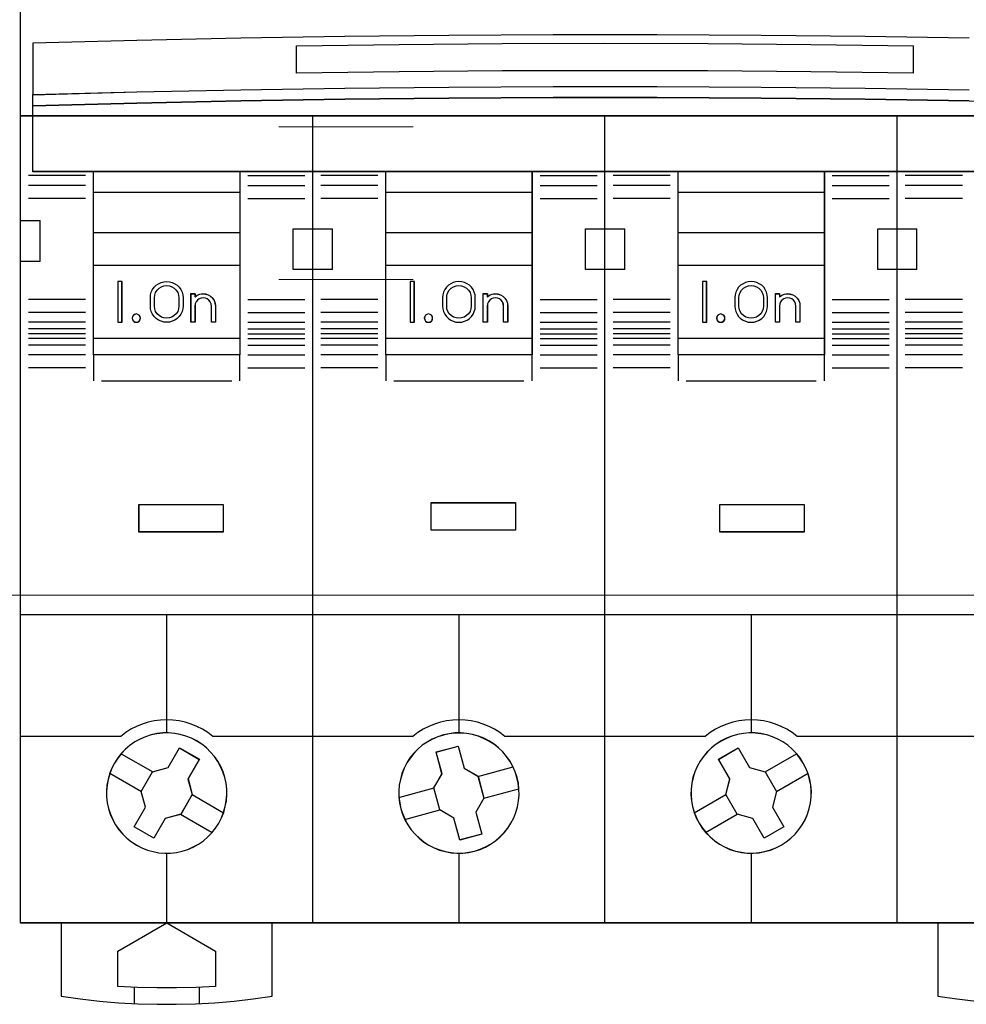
# Model space of a CAD drawing. Header units: millimetres. Extents: x 0 to 1096681, y -272449 to 90187.
# Tile 23 of 35: x 1007770 to 1013599, y -117166 to -111102. Entities that reach past the tile are written whole.
import ezdxf

# ---------------------------------------------------------------- set-up
doc = ezdxf.new("R2010")
doc.units = ezdxf.units.MM
doc.layers.add('45', color=7, linetype='Continuous')

msp = doc.modelspace()

# ---------------------------------------------------------------- linework, layer by layer
at = {"lineweight": 0}
for p, q in [((1009365.362, -111761.085), (1010193.551, -111761.085)), ((1009365.362, -112701.609), (1010193.551, -112701.609)), ((1006306.982, -114646.898), (1015494.625, -114646.898)), ((1006306.982, -114646.898), (1027146.659, -114646.898))]:
    msp.add_line(p, q, dxfattribs=at)
at = {"layer": '45', "color": 7}
for points in [[(1013174.512, -108363.63), (1014975.388, -108363.63), (1014975.388, -108363.63), (1014975.388, -116665.478), (1014975.388, -116665.478), (1013174.512, -116665.478), (1013174.512, -116665.478), (1011374.221, -116665.478), (1011374.221, -116665.478), (1009575.099, -116665.478), (1009575.099, -116665.478), (1007774.223, -116665.478), (1007774.223, -116665.478), (1007774.223, -108363.63), (1007774.223, -108363.63), (1009575.099, -108363.63), (1009575.099, -108363.63), (1011374.221, -108363.63), (1011374.221, -108363.63), (1013174.512, -108363.63), (1013174.512, -108363.63)], [(1014975.388, -111695.167), (1007774.223, -111695.167), (1007774.223, -110264.704), (1014975.388, -110264.704), (1014975.388, -111695.167)], [(1014974.911, -111694.689), (1007774.7, -111694.689), (1007774.7, -110265.181), (1014974.911, -110265.181), (1014974.911, -111694.689)], [(1014899.943, -112038.211), (1007850.145, -112038.211), (1007850.145, -111631.114), (1008490.983, -111614.713), (1009131.82, -111601.241), (1009772.658, -111591.283), (1010413.495, -111584.254), (1011054.333, -111580.74), (1011695.171, -111580.74), (1012336.008, -111584.254), (1012976.846, -111591.283), (1013617.683, -111601.241), (1014258.521, -111614.713), (1014899.943, -111631.114), (1014899.943, -112038.211)], [(1008224.266, -112037.016), (1009125.784, -112037.016), (1009125.784, -113165.525), (1008224.266, -113165.525), (1008224.266, -112037.016)], [(1008224.743, -112037.494), (1009125.307, -112037.494), (1009125.307, -113165.047), (1008224.743, -113165.047), (1008224.743, -112037.494)], [(1008224.743, -112037.494), (1009125.307, -112037.494), (1009125.307, -113165.047), (1008224.743, -113165.047), (1008224.743, -112037.494)], [(1010024.199, -112037.016), (1010925.24, -112037.016), (1010925.24, -113165.525), (1010024.199, -113165.525), (1010024.199, -112037.016)], [(1010024.915, -112037.494), (1010924.762, -112037.494), (1010924.762, -113165.047), (1010024.915, -113165.047), (1010024.915, -112037.494)], [(1010024.915, -112037.494), (1010924.762, -112037.494), (1010924.762, -113165.047), (1010024.915, -113165.047), (1010024.915, -112037.494)], [(1011824.371, -112037.016), (1012725.173, -112037.016), (1012725.173, -113165.525), (1011824.371, -113165.525), (1011824.371, -112037.016)], [(1011824.848, -112037.494), (1012724.696, -112037.494), (1012724.696, -113165.047), (1011824.848, -113165.047), (1011824.848, -112037.494)], [(1011824.848, -112037.494), (1012724.696, -112037.494), (1012724.696, -113165.047), (1011824.848, -113165.047), (1011824.848, -112037.494)], [(1008224.266, -112164.344), (1009125.784, -112164.344), (1009125.784, -112415.177), (1008224.266, -112415.177), (1008224.266, -112164.344)], [(1008224.743, -112165.06), (1009125.307, -112165.06), (1009125.307, -112414.699), (1008224.743, -112414.699), (1008224.743, -112165.06)], [(1008224.743, -112165.06), (1009125.307, -112165.06), (1009125.307, -112414.699), (1008224.743, -112414.699), (1008224.743, -112165.06)], [(1010024.199, -112164.344), (1010925.24, -112164.344), (1010925.24, -112415.177), (1010024.199, -112415.177), (1010024.199, -112164.344)], [(1010024.915, -112165.06), (1010924.762, -112165.06), (1010924.762, -112414.699), (1010024.915, -112414.699), (1010024.915, -112165.06)], [(1010024.915, -112165.06), (1010924.762, -112165.06), (1010924.762, -112414.699), (1010024.915, -112414.699), (1010024.915, -112165.06)], [(1011824.371, -112164.344), (1012725.173, -112164.344), (1012725.173, -112415.177), (1011824.371, -112415.177), (1011824.371, -112164.344)], [(1011824.848, -112165.06), (1012724.696, -112165.06), (1012724.696, -112414.699), (1011824.848, -112414.699), (1011824.848, -112165.06)], [(1011824.848, -112165.06), (1012724.696, -112165.06), (1012724.696, -112414.699), (1011824.848, -112414.699), (1011824.848, -112165.06)], [(1008224.266, -112613.693), (1009125.784, -112613.693), (1009125.784, -113065.67), (1008224.266, -113065.67), (1008224.266, -112613.693)], [(1010024.199, -112613.693), (1010925.24, -112613.693), (1010925.24, -113065.67), (1010024.199, -113065.67), (1010024.199, -112613.693)], [(1010024.915, -112614.409), (1010924.762, -112614.409), (1010924.762, -113065.192), (1010024.915, -113065.192), (1010024.915, -112614.409)], [(1011824.371, -112613.693), (1012725.173, -112613.693), (1012725.173, -113065.67), (1011824.371, -113065.67), (1011824.371, -112613.693)], [(1011824.848, -112614.409), (1012724.696, -112614.409), (1012724.696, -113065.192), (1011824.848, -113065.192), (1011824.848, -112614.409)], [(1008399.747, -112714.743), (1008374.439, -112714.743), (1008374.439, -112964.62), (1008399.747, -112964.62), (1008399.747, -112714.743)], [(1010199.919, -112714.743), (1010175.089, -112714.743), (1010175.089, -112964.62), (1010199.919, -112964.62), (1010199.919, -112714.743)], [(1012000.329, -112714.743), (1011975.022, -112714.743), (1011975.022, -112964.62), (1012000.329, -112964.62), (1012000.329, -112714.743)], [(1008504.796, -114087.634), (1009022.405, -114087.634), (1009022.405, -114256.528), (1008504.796, -114256.528), (1008504.796, -114087.634)], [(1008996.03, -116050.275), (1009013.012, -116017.496), (1009026.48, -115983.547), (1009035.848, -115948.427), (1009042.875, -115912.722), (1009045.803, -115876.431), (1009045.217, -115840.726), (1009041.118, -115804.435), (1009033.506, -115768.73), (1009022.381, -115734.195), (1009007.742, -115700.831), (1008990.175, -115669.223), (1008969.68, -115638.786), (1008945.672, -115611.86), (1008919.908, -115586.106), (1008891.215, -115563.863), (1008860.766, -115543.962), (1008827.975, -115526.987), (1008794.013, -115513.524), (1008758.879, -115504.159), (1008724.331, -115497.135), (1008686.855, -115494.209), (1008651.136, -115494.794), (1008614.832, -115498.891), (1008579.113, -115506.5), (1008544.565, -115517.622), (1008511.188, -115532.255), (1008479.568, -115549.815), (1008449.704, -115570.302), (1008422.183, -115594.3), (1008396.418, -115620.055), (1008374.167, -115648.736), (1008354.258, -115679.759), (1008337.862, -115711.952), (1008323.809, -115745.902), (1008314.44, -115781.022), (1008307.413, -115816.727), (1008304.485, -115853.018), (1008305.071, -115888.723), (1008309.17, -115925.014), (1008316.782, -115960.719), (1008327.908, -115995.254), (1008342.547, -116028.618), (1008360.114, -116060.226), (1008381.194, -116090.663), (1008404.616, -116117.588), (1008430.381, -116143.343), (1008459.073, -116165.586), (1008490.108, -116185.487), (1008522.313, -116201.876), (1008556.276, -116215.924), (1008591.409, -116225.29), (1008627.128, -116232.314), (1008663.433, -116235.24), (1008699.152, -116234.655), (1008736.042, -116230.558), (1008771.176, -116222.948), (1008805.724, -116211.827), (1008839.101, -116197.194), (1008870.721, -116179.634), (1008901.17, -116159.147), (1008928.106, -116135.148), (1008953.87, -116109.394), (1008976.121, -116080.712), (1008996.03, -116050.275)], [(1008995.617, -116050.036), (1009012.576, -116017.299), (1009026.027, -115983.394), (1009035.384, -115948.319), (1009042.401, -115912.66), (1009045.325, -115876.416), (1009044.741, -115840.757), (1009040.647, -115804.513), (1009033.045, -115768.853), (1009021.933, -115734.363), (1009007.313, -115701.042), (1008989.769, -115669.475), (1008969.301, -115639.077), (1008945.324, -115612.187), (1008919.592, -115586.465), (1008890.937, -115564.251), (1008860.527, -115544.375), (1008827.778, -115527.423), (1008793.86, -115513.977), (1008758.771, -115504.624), (1008724.268, -115497.609), (1008686.84, -115494.686), (1008651.167, -115495.271), (1008614.909, -115499.363), (1008579.236, -115506.962), (1008544.733, -115518.069), (1008511.399, -115532.684), (1008479.819, -115550.221), (1008449.994, -115570.681), (1008422.509, -115594.649), (1008396.777, -115620.371), (1008374.555, -115649.015), (1008354.671, -115679.998), (1008338.297, -115712.149), (1008324.261, -115746.055), (1008314.905, -115781.13), (1008307.887, -115816.789), (1008304.963, -115853.033), (1008305.548, -115888.692), (1008309.641, -115924.936), (1008317.244, -115960.595), (1008328.355, -115995.085), (1008342.975, -116028.406), (1008360.519, -116059.973), (1008381.572, -116090.372), (1008404.964, -116117.262), (1008430.696, -116142.984), (1008459.351, -116165.198), (1008490.346, -116185.073), (1008522.51, -116201.441), (1008556.429, -116215.471), (1008591.517, -116224.825), (1008627.19, -116231.839), (1008663.448, -116234.762), (1008699.121, -116234.178), (1008735.964, -116230.086), (1008771.052, -116222.486), (1008805.556, -116211.379), (1008838.889, -116196.765), (1008870.469, -116179.227), (1008900.879, -116158.767), (1008927.78, -116134.8), (1008953.511, -116109.078), (1008975.734, -116080.434), (1008995.617, -116050.036)], [(1008995.617, -116050.036), (1009012.576, -116017.299), (1009026.027, -115983.394), (1009035.384, -115948.319), (1009042.401, -115912.66), (1009045.325, -115876.416), (1009044.741, -115840.757), (1009040.647, -115804.513), (1009033.045, -115768.853), (1009021.933, -115734.363), (1009007.313, -115701.042), (1008989.769, -115669.475), (1008969.301, -115639.077), (1008945.324, -115612.187), (1008919.592, -115586.465), (1008890.937, -115564.251), (1008860.527, -115544.375), (1008827.778, -115527.423), (1008793.86, -115513.977), (1008758.771, -115504.624), (1008724.268, -115497.609), (1008686.84, -115494.686), (1008651.167, -115495.271), (1008614.909, -115499.363), (1008579.236, -115506.962), (1008544.733, -115518.069), (1008511.399, -115532.684), (1008479.819, -115550.221), (1008449.994, -115570.681), (1008422.509, -115594.649), (1008396.777, -115620.371), (1008374.555, -115649.015), (1008354.671, -115679.998), (1008338.297, -115712.149), (1008324.261, -115746.055), (1008314.905, -115781.13), (1008307.887, -115816.789), (1008304.963, -115853.033), (1008305.548, -115888.692), (1008309.641, -115924.936), (1008317.244, -115960.595), (1008328.355, -115995.085), (1008342.975, -116028.406), (1008360.519, -116059.973), (1008381.572, -116090.372), (1008404.964, -116117.262), (1008430.696, -116142.984), (1008459.351, -116165.198), (1008490.346, -116185.073), (1008522.51, -116201.441), (1008556.429, -116215.471), (1008591.517, -116224.825), (1008627.19, -116231.839), (1008663.448, -116234.762), (1008699.121, -116234.178), (1008735.964, -116230.086), (1008771.052, -116222.486), (1008805.556, -116211.379), (1008838.889, -116196.765), (1008870.469, -116179.227), (1008900.879, -116158.767), (1008927.78, -116134.8), (1008953.511, -116109.078), (1008975.734, -116080.434), (1008995.617, -116050.036)], [(1010832.852, -115769.287), (1010821.725, -115734.157), (1010807.084, -115700.783), (1010789.514, -115668.581), (1010768.431, -115638.72), (1010745.591, -115611.201), (1010718.651, -115586.025), (1010691.126, -115563.19), (1010659.501, -115543.869), (1010627.291, -115527.474), (1010594.495, -115513.422), (1010558.771, -115504.054), (1010523.046, -115497.028), (1010486.736, -115494.686), (1010450.426, -115494.686), (1010414.116, -115499.37), (1010378.978, -115506.982), (1010344.425, -115518.106), (1010311.043, -115532.158), (1010279.418, -115550.309), (1010248.965, -115570.216), (1010221.439, -115594.222), (1010196.257, -115619.984), (1010173.417, -115648.674), (1010154.09, -115679.12), (1010137.692, -115711.322), (1010124.222, -115745.282), (1010114.267, -115780.412), (1010107.239, -115816.128), (1010104.896, -115852.429), (1010104.896, -115888.73), (1010109.581, -115925.031), (1010116.609, -115961.332), (1010128.322, -115995.292), (1010142.377, -116028.665), (1010160.532, -116060.282), (1010181.03, -116090.729), (1010204.456, -116118.247), (1010230.81, -116143.424), (1010259.506, -116166.259), (1010289.96, -116185.58), (1010322.17, -116201.974), (1010356.138, -116215.441), (1010390.691, -116225.394), (1010426.415, -116232.42), (1010462.725, -116234.762), (1010499.035, -116234.762), (1010535.345, -116230.078), (1010570.483, -116222.467), (1010605.036, -116211.342), (1010638.418, -116197.29), (1010670.043, -116179.14), (1010700.496, -116159.232), (1010728.022, -116135.227), (1010753.79, -116108.879), (1010776.045, -116080.775), (1010795.371, -116050.329), (1010812.94, -116017.541), (1010825.239, -115984.167), (1010836.366, -115949.037), (1010842.222, -115913.321), (1010845.736, -115877.02), (1010844.565, -115840.719), (1010841.051, -115804.418), (1010832.852, -115769.287)], [(1010832.391, -115769.472), (1010821.278, -115734.41), (1010806.656, -115701.101), (1010789.109, -115668.961), (1010768.053, -115639.158), (1010745.243, -115611.692), (1010718.338, -115586.565), (1010690.848, -115563.774), (1010659.264, -115544.49), (1010627.095, -115528.128), (1010594.341, -115514.103), (1010558.663, -115504.753), (1010522.985, -115497.74), (1010486.722, -115495.403), (1010450.458, -115495.403), (1010414.195, -115500.078), (1010379.102, -115507.675), (1010344.593, -115518.778), (1010311.255, -115532.803), (1010279.671, -115550.918), (1010249.256, -115570.787), (1010221.767, -115594.746), (1010196.616, -115620.458), (1010173.806, -115649.092), (1010154.504, -115679.479), (1010138.128, -115711.62), (1010124.675, -115745.513), (1010114.732, -115780.575), (1010107.713, -115816.222), (1010105.374, -115852.453), (1010105.374, -115888.683), (1010110.053, -115924.914), (1010117.072, -115961.145), (1010128.769, -115995.039), (1010142.807, -116028.348), (1010160.938, -116059.904), (1010181.409, -116090.291), (1010204.805, -116117.756), (1010231.125, -116142.884), (1010259.785, -116165.675), (1010290.199, -116184.959), (1010322.368, -116201.321), (1010356.291, -116214.762), (1010390.8, -116224.696), (1010426.478, -116231.708), (1010462.741, -116234.046), (1010499.004, -116234.046), (1010535.267, -116229.371), (1010570.361, -116221.774), (1010604.869, -116210.671), (1010638.208, -116196.646), (1010669.792, -116178.531), (1010700.206, -116158.662), (1010727.696, -116134.703), (1010753.431, -116108.406), (1010775.657, -116080.357), (1010794.958, -116049.969), (1010812.505, -116017.245), (1010824.788, -115983.936), (1010835.901, -115948.874), (1010841.749, -115913.227), (1010845.259, -115876.996), (1010844.089, -115840.765), (1010840.58, -115804.534), (1010832.391, -115769.472)], [(1010832.391, -115769.472), (1010821.278, -115734.41), (1010806.656, -115701.101), (1010789.109, -115668.961), (1010768.053, -115639.158), (1010745.243, -115611.692), (1010718.338, -115586.565), (1010690.848, -115563.774), (1010659.264, -115544.49), (1010627.095, -115528.128), (1010594.341, -115514.103), (1010558.663, -115504.753), (1010522.985, -115497.74), (1010486.722, -115495.403), (1010450.458, -115495.403), (1010414.195, -115500.078), (1010379.102, -115507.675), (1010344.593, -115518.778), (1010311.255, -115532.803), (1010279.671, -115550.918), (1010249.256, -115570.787), (1010221.767, -115594.746), (1010196.616, -115620.458), (1010173.806, -115649.092), (1010154.504, -115679.479), (1010138.128, -115711.62), (1010124.675, -115745.513), (1010114.732, -115780.575), (1010107.713, -115816.222), (1010105.374, -115852.453), (1010105.374, -115888.683), (1010110.053, -115924.914), (1010117.072, -115961.145), (1010128.769, -115995.039), (1010142.807, -116028.348), (1010160.938, -116059.904), (1010181.409, -116090.291), (1010204.805, -116117.756), (1010231.125, -116142.884), (1010259.785, -116165.675), (1010290.199, -116184.959), (1010322.368, -116201.321), (1010356.291, -116214.762), (1010390.8, -116224.696), (1010426.478, -116231.708), (1010462.741, -116234.046), (1010499.004, -116234.046), (1010535.267, -116229.371), (1010570.361, -116221.774), (1010604.869, -116210.671), (1010638.208, -116196.646), (1010669.792, -116178.531), (1010700.206, -116158.662), (1010727.696, -116134.703), (1010753.431, -116108.406), (1010775.657, -116080.357), (1010794.958, -116049.969), (1010812.505, -116017.245), (1010824.788, -115983.936), (1010835.901, -115948.874), (1010841.749, -115913.227), (1010845.259, -115876.996), (1010844.089, -115840.765), (1010840.58, -115804.534), (1010832.391, -115769.472)], [(1012595.42, -115679.786), (1012575.511, -115648.759), (1012553.259, -115620.073), (1012527.495, -115594.315), (1012499.973, -115570.313), (1012470.11, -115549.823), (1012438.49, -115532.261), (1012405.113, -115517.625), (1012370.565, -115506.502), (1012334.846, -115498.892), (1012298.541, -115494.794), (1012262.822, -115494.209), (1012226.517, -115497.136), (1012190.798, -115504.161), (1012155.665, -115513.527), (1012121.702, -115527.577), (1012089.497, -115543.969), (1012058.462, -115563.873), (1012030.355, -115585.534), (1012004.591, -115611.292), (1011980.583, -115638.807), (1011960.088, -115668.663), (1011941.936, -115700.861), (1011927.882, -115734.23), (1011916.171, -115768.77), (1011908.559, -115804.48), (1011905.046, -115840.191), (1011903.875, -115876.487), (1011907.388, -115912.782), (1011913.829, -115948.493), (1011923.784, -115983.618), (1011936.666, -116017.572), (1011953.647, -116050.356), (1011973.556, -116080.797), (1011996.393, -116108.898), (1012021.572, -116135.241), (1012049.679, -116158.658), (1012078.957, -116179.733), (1012111.162, -116196.71), (1012143.954, -116211.931), (1012178.502, -116223.054), (1012214.806, -116230.079), (1012249.94, -116234.762), (1012286.83, -116234.762), (1012323.135, -116232.421), (1012358.854, -116225.396), (1012393.987, -116215.444), (1012427.364, -116202.564), (1012460.155, -116185.587), (1012490.605, -116165.683), (1012519.297, -116143.437), (1012545.061, -116117.679), (1012569.069, -116090.164), (1012589.564, -116060.308), (1012607.131, -116028.695), (1012621.77, -115995.326), (1012632.31, -115960.787), (1012640.508, -115925.076), (1012644.606, -115888.78), (1012645.192, -115853.07), (1012642.264, -115816.774), (1012635.238, -115781.063), (1012625.869, -115745.938), (1012611.815, -115711.984), (1012595.42, -115679.786)], [(1012595.006, -115679.964), (1012575.123, -115648.987), (1012552.9, -115620.348), (1012527.169, -115594.631), (1012499.683, -115570.668), (1012469.858, -115550.211), (1012438.279, -115532.677), (1012404.945, -115518.065), (1012370.441, -115506.96), (1012334.768, -115499.362), (1012298.51, -115495.271), (1012262.837, -115494.686), (1012226.579, -115497.609), (1012190.906, -115504.622), (1012155.818, -115513.974), (1012121.899, -115528.001), (1012089.735, -115544.367), (1012058.74, -115564.239), (1012030.67, -115585.864), (1012004.938, -115611.581), (1011980.961, -115639.051), (1011960.493, -115668.859), (1011942.364, -115701.006), (1011928.329, -115734.321), (1011916.633, -115768.805), (1011909.03, -115804.457), (1011905.522, -115840.11), (1011904.352, -115876.348), (1011907.861, -115912.585), (1011914.294, -115948.238), (1011924.235, -115983.306), (1011937.101, -116017.206), (1011954.06, -116049.936), (1011973.944, -116080.329), (1011996.751, -116108.384), (1012021.898, -116134.685), (1012049.968, -116158.064), (1012079.209, -116179.105), (1012111.373, -116196.055), (1012144.122, -116211.251), (1012178.625, -116222.356), (1012214.883, -116229.37), (1012249.971, -116234.046), (1012286.814, -116234.046), (1012323.072, -116231.708), (1012358.745, -116224.694), (1012393.833, -116214.758), (1012427.167, -116201.9), (1012459.916, -116184.95), (1012490.326, -116165.078), (1012518.982, -116142.868), (1012544.713, -116117.151), (1012568.69, -116089.681), (1012589.158, -116059.873), (1012606.702, -116028.311), (1012621.322, -115994.996), (1012631.849, -115960.512), (1012640.036, -115924.859), (1012644.13, -115888.622), (1012644.715, -115852.969), (1012641.791, -115816.731), (1012634.773, -115781.078), (1012625.416, -115746.01), (1012611.381, -115712.111), (1012595.006, -115679.964)], [(1012595.006, -115679.964), (1012575.123, -115648.987), (1012552.9, -115620.348), (1012527.169, -115594.631), (1012499.683, -115570.668), (1012469.858, -115550.211), (1012438.279, -115532.677), (1012404.945, -115518.065), (1012370.441, -115506.96), (1012334.768, -115499.362), (1012298.51, -115495.271), (1012262.837, -115494.686), (1012226.579, -115497.609), (1012190.906, -115504.622), (1012155.818, -115513.974), (1012121.899, -115528.001), (1012089.735, -115544.367), (1012058.74, -115564.239), (1012030.67, -115585.864), (1012004.938, -115611.581), (1011980.961, -115639.051), (1011960.493, -115668.859), (1011942.364, -115701.006), (1011928.329, -115734.321), (1011916.633, -115768.805), (1011909.03, -115804.457), (1011905.522, -115840.11), (1011904.352, -115876.348), (1011907.861, -115912.585), (1011914.294, -115948.238), (1011924.235, -115983.306), (1011937.101, -116017.206), (1011954.06, -116049.936), (1011973.944, -116080.329), (1011996.751, -116108.384), (1012021.898, -116134.685), (1012049.968, -116158.064), (1012079.209, -116179.105), (1012111.373, -116196.055), (1012144.122, -116211.251), (1012178.625, -116222.356), (1012214.883, -116229.37), (1012249.971, -116234.046), (1012286.814, -116234.046), (1012323.072, -116231.708), (1012358.745, -116224.694), (1012393.833, -116214.758), (1012427.167, -116201.9), (1012459.916, -116184.95), (1012490.326, -116165.078), (1012518.982, -116142.868), (1012544.713, -116117.151), (1012568.69, -116089.681), (1012589.158, -116059.873), (1012606.702, -116028.311), (1012621.322, -115994.996), (1012631.849, -115960.512), (1012640.036, -115924.859), (1012644.13, -115888.622), (1012644.715, -115852.969), (1012641.791, -115816.731), (1012634.773, -115781.078), (1012625.416, -115746.01), (1012611.381, -115712.111), (1012595.006, -115679.964)], [(1010334.816, -115611.739), (1010470.436, -115575.431), (1010470.436, -115575.431), (1010506.836, -115710.708), (1010506.836, -115710.708), (1010592.552, -115761.07), (1010592.552, -115761.07), (1010628.952, -115896.348), (1010628.952, -115896.348), (1010579.635, -115982.433), (1010579.635, -115982.433), (1010616.035, -116117.71), (1010616.035, -116117.71), (1010480.416, -116154.018), (1010480.416, -116154.018), (1010444.016, -116018.741), (1010444.016, -116018.741), (1010357.126, -115968.964), (1010357.126, -115968.964), (1010320.726, -115833.101), (1010320.726, -115833.101), (1010370.629, -115747.016), (1010370.629, -115747.016), (1010334.816, -115611.739), (1010334.816, -115611.739)], [(1010335.239, -115612.156), (1010470.333, -115575.908), (1010506.592, -115710.962), (1010591.976, -115761.242), (1010628.235, -115896.295), (1010579.11, -115982.239), (1010615.369, -116117.292), (1010480.275, -116153.54), (1010444.016, -116018.487), (1010357.462, -115968.792), (1010321.203, -115833.153), (1010370.913, -115747.21), (1010335.239, -115612.156)], [(1008754.899, -115586.419), (1008876.291, -115656.728), (1008876.291, -115656.728), (1008806.505, -115778.01), (1008806.505, -115778.01), (1008832.308, -115874.099), (1008832.308, -115874.099), (1008761.936, -115995.967), (1008761.936, -115995.967), (1008665.761, -116021.747), (1008665.761, -116021.747), (1008595.389, -116143.029), (1008595.389, -116143.029), (1008473.998, -116072.721), (1008473.998, -116072.721), (1008544.37, -115951.438), (1008544.37, -115951.438), (1008517.98, -115855.35), (1008517.98, -115855.35), (1008588.352, -115733.482), (1008588.352, -115733.482), (1008685.114, -115707.702), (1008685.114, -115707.702), (1008754.899, -115586.419), (1008754.899, -115586.419)], [(1008754.71, -115587.136), (1008875.813, -115657.264), (1008806.193, -115778.234), (1008831.935, -115874.075), (1008761.73, -115995.629), (1008665.784, -116021.343), (1008595.579, -116142.313), (1008474.475, -116072.185), (1008544.68, -115951.215), (1008518.353, -115855.374), (1008588.558, -115733.82), (1008685.09, -115708.106), (1008754.71, -115587.136)], [(1012073.387, -115656.728), (1012194.778, -115586.419), (1012194.778, -115586.419), (1012264.564, -115707.702), (1012264.564, -115707.702), (1012361.325, -115733.482), (1012361.325, -115733.482), (1012431.111, -115855.35), (1012431.111, -115855.35), (1012405.308, -115951.438), (1012405.308, -115951.438), (1012475.68, -116072.721), (1012475.68, -116072.721), (1012354.288, -116143.029), (1012354.288, -116143.029), (1012283.916, -116021.747), (1012283.916, -116021.747), (1012188.328, -115995.381), (1012188.328, -115995.381), (1012117.956, -115874.099), (1012117.956, -115874.099), (1012143.172, -115778.01), (1012143.172, -115778.01), (1012073.387, -115656.728), (1012073.387, -115656.728)], [(1012073.864, -115657.264), (1012194.968, -115587.136), (1012264.588, -115708.106), (1012361.119, -115733.82), (1012430.739, -115855.374), (1012404.997, -115951.215), (1012475.202, -116072.185), (1012354.099, -116142.313), (1012283.894, -116021.343), (1012188.532, -115995.045), (1012118.327, -115874.075), (1012143.484, -115778.234), (1012073.864, -115657.264)], [(1008024.91, -116664.045), (1008024.91, -117115.309), (1008024.91, -117115.309), (1008142.527, -117132.305), (1008260.73, -117145.784), (1008378.933, -117155.747), (1008497.136, -117162.78), (1008615.923, -117165.71), (1008734.126, -117165.71), (1008853.499, -117162.78), (1008971.702, -117155.747), (1009089.905, -117145.784), (1009208.108, -117132.305), (1009325.14, -117115.309), (1009325.14, -117115.309), (1009325.14, -116664.045), (1008024.91, -116664.045)], [(1008373.962, -116838.204), (1008675.611, -116664.045), (1008675.611, -116664.045), (1008976.088, -116838.204), (1008976.088, -116838.204), (1008976.088, -117055.17), (1008976.088, -117055.17), (1008856.014, -117061.62), (1008735.355, -117065.138), (1008615.281, -117065.138), (1008495.207, -117061.62), (1008373.962, -117055.17), (1008373.962, -117055.17), (1008373.962, -116838.204), (1008373.962, -116838.204)], [(1013424.232, -116664.045), (1013424.232, -117115.309), (1013424.232, -117115.309), (1013541.286, -117132.305), (1013659.51, -117145.784), (1013777.735, -117155.747), (1013895.959, -117162.78), (1014015.354, -117165.71), (1014133.579, -117165.71), (1014252.389, -117162.78), (1014370.613, -117155.747), (1014488.837, -117145.784), (1014607.062, -117132.305), (1014724.701, -117115.309), (1014724.701, -117115.309), (1014724.701, -116664.045), (1013424.232, -116664.045)]]:
    msp.add_lwpolyline(points, close=True, dxfattribs=at)
at = {"layer": '45', "color": 254}
msp.add_lwpolyline([(1013174.273, -108364.108), (1014974.911, -108364.108), (1014974.911, -116664.761), (1013174.273, -116664.761), (1011374.221, -116664.761), (1009575.337, -116664.761), (1007774.7, -116664.761), (1007774.7, -108364.108), (1009575.337, -108364.108), (1011374.221, -108364.108), (1013174.273, -108364.108)], close=True, dxfattribs=at)
at = {"layer": '45', "color": 7}
for points in [[(1013617.683, -111215.943), (1012976.846, -111205.384), (1012336.008, -111198.932), (1011695.171, -111195.413), (1011054.333, -111195.413), (1010413.495, -111198.932), (1009772.658, -111205.384), (1009131.82, -111215.943), (1008490.983, -111229.434), (1007850.145, -111245.858), (1007850.145, -111563.778), (1008490.983, -111546.768), (1009131.82, -111534.45), (1009772.658, -111524.478), (1010413.495, -111517.439), (1011054.333, -111513.92), (1011695.171, -111513.92), (1012336.008, -111517.439), (1012976.846, -111524.478), (1013617.683, -111534.45)], [(1013274.775, -111264.69), (1012642.015, -111255.772), (1012008.67, -111251.313), (1011374.155, -111249.401), (1010740.81, -111251.313), (1010107.465, -111255.772), (1009474.12, -111264.69)], [(1013273.581, -111431.195), (1013273.581, -111263.257)], [(1013617.38, -111601.768), (1012976.629, -111591.816), (1012335.878, -111584.791), (1011695.127, -111581.279), (1011054.376, -111581.279), (1010413.626, -111584.791), (1009772.875, -111591.816), (1009132.124, -111601.768), (1008491.373, -111615.232), (1007850.622, -111631.623), (1007850.622, -111563.132), (1008491.373, -111546.155), (1009132.124, -111533.862), (1009772.875, -111523.91), (1010413.626, -111516.885), (1011054.376, -111513.373), (1011695.127, -111513.373), (1012335.878, -111516.885), (1012976.629, -111523.91), (1013617.38, -111533.862)], [(1013617.38, -111601.768), (1012976.629, -111591.816), (1012335.878, -111584.791), (1011695.127, -111581.279), (1011054.376, -111581.279), (1010413.626, -111584.791), (1009772.875, -111591.816), (1009132.124, -111601.768), (1008491.373, -111615.232), (1007850.622, -111631.623), (1007850.622, -111563.132), (1008491.373, -111546.155), (1009132.124, -111533.862), (1009772.875, -111523.91), (1010413.626, -111516.885), (1011054.376, -111513.373), (1011695.127, -111513.373), (1012335.878, -111516.885), (1012976.629, -111523.91), (1013617.38, -111533.862)], [(1009574.633, -116665.478), (1009574.633, -111693.973)], [(1011373.612, -116665.478), (1011373.612, -111693.973)], [(1013173.545, -116665.478), (1013173.545, -111693.973)], [(1007774.7, -112339.228), (1007895.746, -112339.228)], [(1007894.552, -112339.228), (1007894.552, -112590.539)], [(1009454.781, -112640.209), (1009454.781, -112388.899)], [(1009454.781, -112388.899), (1009576.066, -112388.899)], [(1009574.633, -112388.899), (1009695.918, -112388.899)], [(1009694.486, -112388.899), (1009694.486, -112640.209)], [(1011253.759, -112640.209), (1011253.759, -112388.899)], [(1011253.759, -112388.899), (1011374.805, -112388.899)], [(1011373.612, -112388.899), (1011495.851, -112388.899)], [(1011494.658, -112388.899), (1011494.658, -112640.209)], [(1013053.693, -112640.209), (1013053.693, -112388.899)], [(1013053.693, -112388.899), (1013174.739, -112388.899)], [(1013173.545, -112388.899), (1013294.591, -112388.899)], [(1013293.397, -112388.899), (1013293.397, -112640.209)], [(1007774.7, -112589.345), (1007895.746, -112589.345)], [(1009454.781, -112639.015), (1009576.066, -112639.015)], [(1009574.633, -112639.015), (1009695.918, -112639.015)], [(1011253.759, -112639.015), (1011374.805, -112639.015)], [(1011373.612, -112639.015), (1011495.851, -112639.015)], [(1013053.693, -112639.015), (1013174.739, -112639.015)], [(1013173.545, -112639.015), (1013294.591, -112639.015)], [(1011775.188, -113105.803), (1011423.749, -113105.803)], [(1008224.266, -113164.33), (1008224.266, -113326.774)], [(1009124.59, -113164.33), (1009124.59, -113326.774)], [(1010024.199, -113164.33), (1010024.199, -113326.774)], [(1010924.046, -113164.33), (1010924.046, -113326.774)], [(1011824.371, -113164.33), (1011824.371, -113326.774)], [(1012723.979, -113164.33), (1012723.979, -113326.774)], [(1007774.223, -114764.405), (1009576.066, -114764.405)], [(1008675.025, -114764.405), (1008675.025, -115495.403)], [(1009574.633, -114764.405), (1011374.805, -114764.405)], [(1010473.764, -114764.405), (1010473.764, -115495.403)], [(1011373.612, -114764.405), (1013174.739, -114764.405)], [(1012274.414, -114764.405), (1012274.414, -115495.403)], [(1013173.545, -114764.405), (1014975.388, -114764.405)], [(1008394.972, -115622.253), (1008589.075, -115734.53)], [(1012360.364, -115734.53), (1012554.467, -115622.253)], [(1008324.779, -115743.13), (1008519.121, -115856.124)], [(1010591.468, -115762.002), (1010808.253, -115702.758)], [(1012429.84, -115856.124), (1012624.66, -115743.13)], [(1008831.167, -115873.324), (1009025.27, -115986.319)], [(1010104.896, -115891.719), (1010321.92, -115832.474)], [(1010627.519, -115896.974), (1010844.543, -115837.73)], [(1011924.168, -115986.319), (1012118.988, -115873.324)], [(1008760.975, -115994.918), (1008955.078, -116107.196)], [(1010141.186, -116027.168), (1010358.21, -115968.163)], [(1011994.361, -116107.196), (1012189.18, -115994.441)], [(1008675.025, -116234.046), (1008675.025, -116665.478)], [(1010473.764, -116234.046), (1010473.764, -116665.478)], [(1012274.414, -116234.046), (1012274.414, -116665.478)], [(1008474.475, -117059.644), (1008474.475, -117161.41)], [(1008874.381, -117059.644), (1008874.381, -117161.41)]]:
    msp.add_lwpolyline(points, dxfattribs=at)
at = {"layer": '45', "color": 20}
for points in [[(1013617.38, -111216.593), (1012976.629, -111206.069), (1012335.878, -111199.637), (1011695.127, -111196.129), (1011054.376, -111196.129), (1010413.626, -111199.637), (1009772.875, -111206.069), (1009132.124, -111216.593), (1008491.373, -111230.04), (1007850.622, -111246.411), (1007850.622, -111563.301), (1008491.373, -111546.345), (1009132.124, -111534.067), (1009772.875, -111524.128), (1010413.626, -111517.112), (1011054.376, -111513.604), (1011695.127, -111513.604), (1012335.878, -111517.112), (1012976.629, -111524.128), (1013617.38, -111534.067)], [(1013617.38, -111216.593), (1012976.629, -111206.069), (1012335.878, -111199.637), (1011695.127, -111196.129), (1011054.376, -111196.129), (1010413.626, -111199.637), (1009772.875, -111206.069), (1009132.124, -111216.593), (1008491.373, -111230.04), (1007850.622, -111246.411), (1007850.622, -111563.301), (1008491.373, -111546.345), (1009132.124, -111534.067), (1009772.875, -111524.128), (1010413.626, -111517.112), (1011054.376, -111513.604), (1011695.127, -111513.604), (1012335.878, -111517.112), (1012976.629, -111524.128), (1013617.38, -111534.067)], [(1013617.683, -111602.004), (1012976.846, -111591.972), (1012336.008, -111584.891), (1011695.171, -111581.35), (1011054.333, -111581.35), (1010413.495, -111584.891), (1009772.658, -111591.972), (1009131.82, -111602.004), (1008490.983, -111615.577), (1007850.145, -111632.101), (1007850.145, -111563.056), (1008490.983, -111545.942), (1009131.82, -111533.55), (1009772.658, -111523.518), (1010413.495, -111516.436), (1011054.333, -111512.895), (1011695.171, -111512.895), (1012336.008, -111516.436), (1012976.846, -111523.518), (1013617.683, -111533.55)]]:
    msp.add_lwpolyline(points, dxfattribs=at)
at = {"layer": '45', "color": 251}
for points in [[(1009474.12, -111431.195), (1009474.12, -111263.257)], [(1013274.775, -111431.195), (1012642.015, -111423.551), (1012008.67, -111417.818), (1011374.155, -111415.907), (1010740.81, -111417.818), (1010107.465, -111423.551), (1009474.12, -111431.195)], [(1008175.799, -112062.1), (1007824.36, -112062.1)], [(1009174.25, -112062.1), (1009525.69, -112062.1)], [(1009975.255, -112062.1), (1009625.01, -112062.1)], [(1010974.184, -112062.1), (1011325.623, -112062.1)], [(1011775.188, -112062.1), (1011423.749, -112062.1)], [(1012774.356, -112062.1), (1013124.601, -112062.1)], [(1013575.361, -112062.1), (1013223.921, -112062.1)], [(1008175.799, -112122.299), (1007824.36, -112122.299)], [(1009174.25, -112122.299), (1009525.69, -112122.299)], [(1009975.255, -112122.299), (1009625.01, -112122.299)], [(1010974.184, -112122.299), (1011325.623, -112122.299)], [(1011775.188, -112122.299), (1011423.749, -112122.299)], [(1012774.356, -112122.299), (1013124.601, -112122.299)], [(1013575.361, -112122.299), (1013223.921, -112122.299)], [(1008175.799, -112203.044), (1007824.36, -112203.044)], [(1009174.25, -112203.044), (1009525.69, -112203.044)], [(1009975.255, -112203.044), (1009625.01, -112203.044)], [(1010974.184, -112203.044), (1011325.623, -112203.044)], [(1011775.188, -112203.044), (1011423.749, -112203.044)], [(1012774.356, -112203.044), (1013124.601, -112203.044)], [(1013575.361, -112203.044), (1013223.921, -112203.044)], [(1008175.799, -112825.826), (1007824.36, -112825.826)], [(1009174.25, -112825.826), (1009525.69, -112825.826)], [(1009975.255, -112825.826), (1009625.01, -112825.826)], [(1010974.184, -112825.826), (1011325.623, -112825.826)], [(1011775.188, -112825.826), (1011423.749, -112825.826)], [(1012774.356, -112825.826), (1013124.601, -112825.826)], [(1013575.361, -112825.826), (1013223.921, -112825.826)], [(1008175.799, -112905.375), (1007824.36, -112905.375)], [(1009174.25, -112905.375), (1009525.69, -112905.375)], [(1009975.255, -112905.375), (1009625.01, -112905.375)], [(1010974.184, -112905.375), (1011325.623, -112905.375)], [(1011775.188, -112905.375), (1011423.749, -112905.375)], [(1012774.356, -112905.375), (1013124.601, -112905.375)], [(1013575.361, -112905.375), (1013223.921, -112905.375)], [(1008175.799, -112965.575), (1007824.36, -112965.575)], [(1009174.25, -112965.575), (1009525.69, -112965.575)], [(1009975.255, -112965.575), (1009625.01, -112965.575)], [(1010974.184, -112965.575), (1011325.623, -112965.575)], [(1011775.188, -112965.575), (1011423.749, -112965.575)], [(1012774.356, -112965.575), (1013124.601, -112965.575)], [(1013575.361, -112965.575), (1013223.921, -112965.575)], [(1008175.799, -113005.947), (1007824.36, -113005.947)], [(1009174.25, -113005.947), (1009525.69, -113005.947)], [(1009975.255, -113005.947), (1009625.01, -113005.947)], [(1010974.184, -113005.947), (1011325.623, -113005.947)], [(1011775.188, -113005.947), (1011423.749, -113005.947)], [(1012774.356, -113005.947), (1013124.601, -113005.947)], [(1013575.361, -113005.947), (1013223.921, -113005.947)], [(1008175.799, -113036.286), (1007824.36, -113036.286)], [(1008175.799, -113065.431), (1007824.36, -113065.431)], [(1009174.25, -113036.286), (1009525.69, -113036.286)], [(1009174.25, -113065.431), (1009525.69, -113065.431)], [(1009975.255, -113036.286), (1009625.01, -113036.286)], [(1009975.255, -113065.431), (1009625.01, -113065.431)], [(1010974.184, -113036.286), (1011325.623, -113036.286)], [(1010974.184, -113065.431), (1011325.623, -113065.431)], [(1011775.188, -113036.286), (1011423.749, -113036.286)], [(1011775.188, -113065.431), (1011423.749, -113065.431)], [(1012774.356, -113036.286), (1013124.601, -113036.286)], [(1012774.356, -113065.431), (1013124.601, -113065.431)], [(1013575.361, -113036.286), (1013223.921, -113036.286)], [(1013575.361, -113065.431), (1013223.921, -113065.431)], [(1008175.799, -113105.803), (1007824.36, -113105.803)], [(1009174.25, -113105.803), (1009525.69, -113105.803)], [(1009975.255, -113105.803), (1009625.01, -113105.803)], [(1010974.184, -113105.803), (1011325.623, -113105.803)], [(1012774.356, -113105.803), (1013124.601, -113105.803)], [(1013575.361, -113105.803), (1013223.921, -113105.803)], [(1008175.799, -113166.003), (1007824.36, -113166.003)], [(1009174.25, -113166.003), (1009525.69, -113166.003)], [(1009975.255, -113166.003), (1009625.01, -113166.003)], [(1010974.184, -113166.003), (1011325.623, -113166.003)], [(1011775.188, -113166.003), (1011423.749, -113166.003)], [(1012774.356, -113166.003), (1013124.601, -113166.003)], [(1013575.361, -113166.003), (1013223.921, -113166.003)], [(1008175.799, -113245.552), (1007824.36, -113245.552)], [(1009174.25, -113245.552), (1009525.69, -113245.552)], [(1009975.255, -113245.552), (1009625.01, -113245.552)], [(1010974.184, -113245.552), (1011325.623, -113245.552)], [(1011775.188, -113245.552), (1011423.749, -113245.552)], [(1012774.356, -113245.552), (1013124.601, -113245.552)], [(1013575.361, -113245.552), (1013223.921, -113245.552)], [(1008274.642, -113325.58), (1009075.647, -113325.58)], [(1010074.575, -113325.58), (1010875.58, -113325.58)], [(1011874.031, -113325.58), (1012675.036, -113325.58)], [(1008958.659, -115515.947), (1008927.607, -115492.281), (1008895.384, -115471.572), (1008860.816, -115455.006), (1008825.663, -115440.214), (1008788.752, -115428.381), (1008751.255, -115420.689), (1008713.173, -115415.956), (1008675.676, -115414.181), (1008637.007, -115415.956), (1008598.925, -115420.689), (1008561.428, -115428.381), (1008524.517, -115440.214), (1008489.364, -115455.006), (1008454.796, -115471.572), (1008423.159, -115492.281), (1008392.107, -115515.947)], [(1010758.593, -115515.947), (1010727.541, -115492.281), (1010694.731, -115471.572), (1010661.335, -115455.006), (1010625.01, -115440.214), (1010588.685, -115428.381), (1010551.189, -115420.689), (1010513.106, -115415.956), (1010474.437, -115414.181), (1010436.941, -115415.956), (1010398.272, -115420.689), (1010361.361, -115428.381), (1010324.45, -115440.214), (1010289.297, -115455.006), (1010254.73, -115471.572), (1010221.92, -115492.281), (1010192.04, -115515.947)], [(1012557.571, -115515.947), (1012527.678, -115492.281), (1012494.855, -115471.572), (1012460.273, -115455.006), (1012425.105, -115440.214), (1012388.178, -115428.381), (1012351.252, -115420.689), (1012312.567, -115415.956), (1012275.054, -115414.181), (1012236.37, -115415.956), (1012198.271, -115420.689), (1012160.758, -115428.381), (1012124.418, -115440.214), (1012088.078, -115455.006), (1012054.668, -115471.572), (1012021.844, -115492.281), (1011990.779, -115515.947)], [(1007774.223, -115514.753), (1008393.3, -115514.753)], [(1008957.466, -115514.753), (1009576.066, -115514.753)], [(1009574.633, -115514.753), (1010193.234, -115514.753)], [(1010757.399, -115514.753), (1011374.805, -115514.753)], [(1011373.612, -115514.753), (1011992.212, -115514.753)], [(1012556.138, -115514.753), (1013174.739, -115514.753)], [(1013173.545, -115514.753), (1013792.145, -115514.753)]]:
    msp.add_lwpolyline(points, dxfattribs=at)
for points in [[(1014899.466, -112037.733), (1007850.622, -112037.733), (1007850.622, -111631.487), (1008491.373, -111615.12), (1009132.124, -111601.676), (1009772.875, -111591.739), (1010413.626, -111584.724), (1011054.376, -111581.217), (1011695.127, -111581.217), (1012335.878, -111584.724), (1012976.629, -111591.739), (1013617.38, -111601.676), (1014258.13, -111615.12), (1014899.466, -111631.487), (1014899.466, -112037.733)], [(1014899.466, -112037.733), (1007850.622, -112037.733), (1007850.622, -111631.487), (1008491.373, -111615.12), (1009132.124, -111601.676), (1009772.875, -111591.739), (1010413.626, -111584.724), (1011054.376, -111581.217), (1011695.127, -111581.217), (1012335.878, -111584.724), (1012976.629, -111591.739), (1013617.38, -111601.676), (1014258.13, -111615.12), (1014899.466, -111631.487), (1014899.466, -112037.733)], [(1008224.743, -112614.409), (1009125.307, -112614.409), (1009125.307, -113065.192), (1008224.743, -113065.192), (1008224.743, -112614.409)]]:
    msp.add_lwpolyline(points, close=True, dxfattribs=at)
at = {"layer": '45', "color": 255}
for points in [[(1008400.463, -112714.265), (1008373.962, -112714.265), (1008373.962, -112714.265), (1008373.962, -112965.098), (1008373.962, -112965.098), (1008400.463, -112965.098), (1008400.463, -112965.098), (1008400.463, -112714.265), (1008400.463, -112714.265)], [(1008574.511, -112865.234), (1008574.511, -112814.715), (1008574.511, -112814.715), (1008576.277, -112797.092), (1008580.396, -112780.057), (1008588.047, -112764.196), (1008598.051, -112750.098), (1008610.41, -112737.175), (1008625.122, -112727.776), (1008641.011, -112720.139), (1008658.078, -112715.44), (1008675.733, -112714.265), (1008692.211, -112715.44), (1008709.277, -112720.139), (1008725.166, -112727.776), (1008739.879, -112737.175), (1008752.237, -112750.098), (1008762.242, -112764.196), (1008769.892, -112780.057), (1008774.012, -112797.092), (1008775.777, -112814.715), (1008775.777, -112814.715), (1008775.777, -112865.234), (1008775.777, -112865.234), (1008774.012, -112882.27), (1008769.892, -112899.893), (1008762.242, -112914.579), (1008752.237, -112929.264), (1008739.879, -112941.6), (1008725.166, -112951.587), (1008709.277, -112959.223), (1008692.211, -112963.923), (1008675.733, -112965.098), (1008658.078, -112963.923), (1008641.011, -112959.223), (1008625.122, -112951.587), (1008610.41, -112941.6), (1008598.051, -112929.264), (1008588.047, -112914.579), (1008580.396, -112899.893), (1008576.277, -112882.27), (1008574.511, -112865.234), (1008574.511, -112865.234)], [(1010200.396, -112714.265), (1010174.611, -112714.265), (1010174.611, -112714.265), (1010174.611, -112965.098), (1010174.611, -112965.098), (1010200.396, -112965.098), (1010200.396, -112965.098), (1010200.396, -112714.265), (1010200.396, -112714.265)], [(1010575.71, -112814.715), (1010574.533, -112797.092), (1010569.237, -112780.057), (1010562.175, -112764.196), (1010552.171, -112750.098), (1010539.812, -112737.175), (1010525.1, -112727.776), (1010509.21, -112720.139), (1010492.732, -112715.44), (1010474.489, -112714.265), (1010456.834, -112715.44), (1010440.356, -112720.139), (1010424.467, -112727.776), (1010409.754, -112737.175), (1010397.984, -112750.098), (1010387.98, -112764.196), (1010380.329, -112780.057), (1010376.21, -112797.092), (1010374.445, -112814.715), (1010374.445, -112814.715), (1010374.445, -112865.234), (1010374.445, -112865.234), (1010376.21, -112882.27), (1010380.329, -112899.893), (1010387.98, -112914.579), (1010397.984, -112929.264), (1010409.754, -112941.6), (1010424.467, -112951.587), (1010440.356, -112959.223), (1010456.834, -112963.923), (1010474.489, -112965.098), (1010492.732, -112963.923), (1010509.21, -112959.223), (1010525.1, -112951.587), (1010539.812, -112941.6), (1010552.171, -112929.264), (1010562.175, -112914.579), (1010569.237, -112899.893), (1010574.533, -112882.27), (1010575.71, -112865.234), (1010575.71, -112865.234), (1010575.71, -112814.715), (1010575.71, -112814.715)], [(1012001.046, -112714.265), (1011974.544, -112714.265), (1011974.544, -112714.265), (1011974.544, -112965.098), (1011974.544, -112965.098), (1012001.046, -112965.098), (1012001.046, -112965.098), (1012001.046, -112714.265), (1012001.046, -112714.265)], [(1012375.166, -112814.715), (1012373.401, -112797.092), (1012369.281, -112780.057), (1012361.631, -112764.196), (1012351.626, -112750.098), (1012339.856, -112737.175), (1012324.556, -112727.776), (1012309.255, -112720.139), (1012292.777, -112715.44), (1012275.122, -112714.265), (1012256.878, -112715.44), (1012240.4, -112720.139), (1012224.511, -112727.776), (1012209.799, -112737.175), (1012197.44, -112750.098), (1012187.436, -112764.196), (1012180.374, -112780.057), (1012175.077, -112797.092), (1012173.9, -112814.715), (1012173.9, -112814.715), (1012173.9, -112865.234), (1012173.9, -112865.234), (1012175.077, -112882.27), (1012180.374, -112899.893), (1012187.436, -112914.579), (1012197.44, -112929.264), (1012209.799, -112941.6), (1012224.511, -112951.587), (1012240.4, -112959.223), (1012256.878, -112963.923), (1012275.122, -112965.098), (1012292.777, -112963.923), (1012309.255, -112959.223), (1012324.556, -112951.587), (1012339.856, -112941.6), (1012351.626, -112929.264), (1012361.631, -112914.579), (1012369.281, -112899.893), (1012373.401, -112882.27), (1012375.166, -112865.234), (1012375.166, -112865.234), (1012375.166, -112814.715), (1012375.166, -112814.715)], [(1008599.58, -112865.32), (1008599.58, -112814.74), (1008599.58, -112814.74), (1008601.348, -112797.684), (1008607.242, -112781.805), (1008616.673, -112767.689), (1008628.461, -112755.926), (1008642.607, -112746.516), (1008658.521, -112741.223), (1008675.614, -112738.87), (1008691.528, -112741.223), (1008707.443, -112746.516), (1008722.178, -112755.926), (1008734.556, -112767.689), (1008742.807, -112781.805), (1008748.701, -112797.684), (1008750.47, -112814.74), (1008750.47, -112814.74), (1008750.47, -112865.32), (1008750.47, -112865.32), (1008748.701, -112882.377), (1008742.807, -112898.256), (1008734.556, -112912.372), (1008722.178, -112924.134), (1008707.443, -112932.957), (1008691.528, -112938.838), (1008675.614, -112940.014), (1008658.521, -112938.838), (1008642.607, -112932.957), (1008628.461, -112924.134), (1008616.673, -112912.372), (1008607.242, -112898.256), (1008601.348, -112882.377), (1008599.58, -112865.32), (1008599.58, -112865.32)], [(1010399.513, -112865.32), (1010399.513, -112814.74), (1010399.513, -112814.74), (1010401.284, -112797.684), (1010406.007, -112781.805), (1010415.453, -112767.689), (1010427.259, -112755.926), (1010442.018, -112746.516), (1010457.957, -112741.223), (1010474.487, -112738.87), (1010491.607, -112741.223), (1010507.546, -112746.516), (1010522.305, -112755.926), (1010534.112, -112767.689), (1010543.558, -112781.805), (1010548.28, -112797.684), (1010550.642, -112814.74), (1010550.642, -112814.74), (1010550.642, -112865.32), (1010550.642, -112865.32), (1010548.28, -112882.377), (1010543.558, -112898.256), (1010534.112, -112912.372), (1010522.305, -112924.134), (1010507.546, -112932.957), (1010491.607, -112938.838), (1010474.487, -112940.014), (1010457.957, -112938.838), (1010442.018, -112932.957), (1010427.259, -112924.134), (1010415.453, -112912.372), (1010406.007, -112898.256), (1010401.284, -112882.377), (1010399.513, -112865.32), (1010399.513, -112865.32)], [(1012198.969, -112865.32), (1012198.969, -112814.74), (1012198.969, -112814.74), (1012201.327, -112797.684), (1012206.042, -112781.805), (1012215.473, -112767.689), (1012227.261, -112755.926), (1012241.996, -112746.516), (1012257.91, -112741.223), (1012275.003, -112738.87), (1012291.507, -112741.223), (1012307.421, -112746.516), (1012322.156, -112755.926), (1012333.945, -112767.689), (1012342.196, -112781.805), (1012348.091, -112797.684), (1012349.859, -112814.74), (1012349.859, -112814.74), (1012349.859, -112865.32), (1012349.859, -112865.32), (1012348.091, -112882.377), (1012342.196, -112898.256), (1012333.945, -112912.372), (1012322.156, -112924.134), (1012307.421, -112932.957), (1012291.507, -112938.838), (1012275.003, -112940.014), (1012257.91, -112938.838), (1012241.996, -112932.957), (1012227.261, -112924.134), (1012215.473, -112912.372), (1012206.042, -112898.256), (1012201.327, -112882.377), (1012198.969, -112865.32), (1012198.969, -112865.32)], [(1008849.458, -112789.037), (1008849.458, -112808.468), (1008849.458, -112808.468), (1008863.593, -112798.458), (1008879.496, -112791.392), (1008897.754, -112789.037), (1008914.245, -112790.803), (1008931.326, -112795.514), (1008945.461, -112804.346), (1008958.419, -112816.712), (1008967.253, -112831.433), (1008973.143, -112847.331), (1008976.088, -112864.996), (1008976.088, -112864.996), (1008976.088, -112965.098), (1008976.088, -112965.098), (1008950.762, -112965.098), (1008950.762, -112965.098), (1008950.762, -112864.996), (1008950.762, -112864.996), (1008948.995, -112851.453), (1008943.694, -112839.676), (1008935.449, -112828.489), (1008925.436, -112820.834), (1008913.656, -112816.123), (1008900.11, -112814.357), (1008887.152, -112816.123), (1008874.784, -112820.834), (1008864.771, -112828.489), (1008855.937, -112839.676), (1008851.225, -112851.453), (1008849.458, -112864.996), (1008849.458, -112864.996), (1008849.458, -112965.098), (1008849.458, -112965.098), (1008824.721, -112965.098), (1008824.721, -112965.098), (1008824.721, -112789.037), (1008824.721, -112789.037), (1008849.458, -112789.037), (1008849.458, -112789.037)], [(1008849.779, -112789.753), (1008849.779, -112809.053), (1008863.826, -112799.111), (1008879.628, -112792.093), (1008897.771, -112789.753), (1008914.158, -112791.508), (1008931.131, -112796.187), (1008945.177, -112804.959), (1008958.053, -112817.241), (1008966.832, -112831.862), (1008972.684, -112847.652), (1008975.611, -112865.197), (1008975.611, -112964.62), (1008950.444, -112964.62), (1008950.444, -112865.197), (1008948.689, -112851.746), (1008943.421, -112840.049), (1008935.228, -112828.938), (1008925.278, -112821.335), (1008913.573, -112816.656), (1008900.112, -112814.901), (1008887.236, -112816.656), (1008874.946, -112821.335), (1008864.996, -112828.938), (1008856.217, -112840.049), (1008851.535, -112851.746), (1008849.779, -112865.197), (1008849.779, -112964.62), (1008825.198, -112964.62), (1008825.198, -112789.753), (1008849.779, -112789.753)], [(1010649.521, -112789.037), (1010649.521, -112808.468), (1010649.521, -112808.468), (1010663.667, -112798.458), (1010680.171, -112791.392), (1010696.674, -112789.037), (1010714.357, -112790.803), (1010730.271, -112795.514), (1010745.596, -112804.346), (1010758.563, -112816.712), (1010767.993, -112831.433), (1010773.888, -112847.331), (1010775.066, -112864.996), (1010775.066, -112864.996), (1010775.066, -112965.098), (1010775.066, -112965.098), (1010749.722, -112965.098), (1010749.722, -112965.098), (1010749.722, -112864.996), (1010749.722, -112864.996), (1010748.543, -112851.453), (1010743.238, -112839.676), (1010735.576, -112828.489), (1010725.556, -112820.834), (1010712.589, -112816.123), (1010700.211, -112814.357), (1010686.654, -112816.123), (1010674.866, -112820.834), (1010664.846, -112828.489), (1010656.005, -112839.676), (1010651.29, -112851.453), (1010649.521, -112864.996), (1010649.521, -112864.996), (1010649.521, -112965.098), (1010649.521, -112965.098), (1010624.177, -112965.098), (1010624.177, -112965.098), (1010624.177, -112789.037), (1010624.177, -112789.037), (1010649.521, -112789.037), (1010649.521, -112789.037)], [(1010649.838, -112789.753), (1010649.838, -112809.053), (1010663.895, -112799.111), (1010680.294, -112792.093), (1010696.693, -112789.753), (1010714.264, -112791.508), (1010730.077, -112796.187), (1010745.305, -112804.959), (1010758.19, -112817.241), (1010767.561, -112831.862), (1010773.418, -112847.652), (1010774.589, -112865.197), (1010774.589, -112964.62), (1010749.405, -112964.62), (1010749.405, -112865.197), (1010748.233, -112851.746), (1010742.962, -112840.049), (1010735.348, -112828.938), (1010725.392, -112821.335), (1010712.507, -112816.656), (1010700.207, -112814.901), (1010686.736, -112816.656), (1010675.023, -112821.335), (1010665.066, -112828.938), (1010656.281, -112840.049), (1010651.596, -112851.746), (1010649.838, -112865.197), (1010649.838, -112964.62), (1010624.654, -112964.62), (1010624.654, -112789.753), (1010649.838, -112789.753)], [(1012449.455, -112789.037), (1012449.455, -112808.468), (1012449.455, -112808.468), (1012463.011, -112798.458), (1012480.104, -112791.392), (1012496.608, -112789.037), (1012513.701, -112790.803), (1012530.794, -112795.514), (1012545.529, -112804.346), (1012557.317, -112816.712), (1012567.927, -112831.433), (1012573.821, -112847.331), (1012575, -112864.996), (1012575, -112864.996), (1012575, -112965.098), (1012575, -112965.098), (1012550.244, -112965.098), (1012550.244, -112965.098), (1012550.244, -112864.996), (1012550.244, -112864.996), (1012548.476, -112851.453), (1012543.171, -112839.676), (1012535.509, -112828.489), (1012524.9, -112820.834), (1012512.522, -112816.123), (1012499.555, -112814.357), (1012486.588, -112816.123), (1012474.799, -112820.834), (1012463.601, -112828.489), (1012455.938, -112839.676), (1012451.223, -112851.453), (1012449.455, -112864.996), (1012449.455, -112864.996), (1012449.455, -112965.098), (1012449.455, -112965.098), (1012424.11, -112965.098), (1012424.11, -112965.098), (1012424.11, -112789.037), (1012424.11, -112789.037), (1012449.455, -112789.037), (1012449.455, -112789.037)], [(1012449.772, -112789.753), (1012449.772, -112809.053), (1012463.242, -112799.111), (1012480.227, -112792.093), (1012496.626, -112789.753), (1012513.611, -112791.508), (1012530.596, -112796.187), (1012545.238, -112804.959), (1012556.952, -112817.241), (1012567.494, -112831.862), (1012573.351, -112847.652), (1012574.522, -112865.197), (1012574.522, -112964.62), (1012549.923, -112964.62), (1012549.923, -112865.197), (1012548.166, -112851.746), (1012542.895, -112840.049), (1012535.281, -112828.938), (1012524.739, -112821.335), (1012512.44, -112816.656), (1012499.555, -112814.901), (1012486.67, -112816.656), (1012474.956, -112821.335), (1012463.828, -112828.938), (1012456.214, -112840.049), (1012451.529, -112851.746), (1012449.772, -112865.197), (1012449.772, -112964.62), (1012424.587, -112964.62), (1012424.587, -112789.753), (1012449.772, -112789.753)], [(1008513.869, -112939.298), (1008511.47, -112930.298), (1008506.073, -112921.298), (1008497.678, -112916.498), (1008488.084, -112913.498), (1008477.89, -112916.498), (1008470.094, -112921.298), (1008464.098, -112930.298), (1008462.299, -112939.298), (1008464.098, -112950.098), (1008470.094, -112957.898), (1008477.89, -112963.898), (1008488.084, -112965.098), (1008497.678, -112963.898), (1008506.073, -112957.898), (1008511.47, -112950.098), (1008513.869, -112939.298)], [(1008513.153, -112939.417), (1008510.81, -112930.625), (1008505.538, -112921.834), (1008497.337, -112917.145), (1008487.964, -112914.214), (1008478.006, -112917.145), (1008470.391, -112921.834), (1008464.534, -112930.625), (1008462.776, -112939.417), (1008464.534, -112949.967), (1008470.391, -112957.586), (1008478.006, -112963.448), (1008487.964, -112964.62), (1008497.337, -112963.448), (1008505.538, -112957.586), (1008510.81, -112949.967), (1008513.153, -112939.417)], [(1010313.086, -112939.298), (1010311.287, -112930.298), (1010305.29, -112921.298), (1010297.495, -112916.498), (1010287.301, -112913.498), (1010277.707, -112916.498), (1010268.712, -112921.298), (1010263.915, -112930.298), (1010261.516, -112939.298), (1010263.915, -112950.098), (1010268.712, -112957.898), (1010277.707, -112963.898), (1010287.301, -112965.098), (1010297.495, -112963.898), (1010305.29, -112957.898), (1010311.287, -112950.098), (1010313.086, -112939.298)], [(1010312.608, -112939.417), (1010310.851, -112930.625), (1010304.993, -112921.834), (1010297.378, -112917.145), (1010287.42, -112914.214), (1010278.048, -112917.145), (1010269.261, -112921.834), (1010264.575, -112930.625), (1010262.232, -112939.417), (1010264.575, -112949.967), (1010269.261, -112957.586), (1010278.048, -112963.448), (1010287.42, -112964.62), (1010297.378, -112963.448), (1010304.993, -112957.586), (1010310.851, -112949.967), (1010312.608, -112939.417)], [(1012113.258, -112939.298), (1012111.459, -112930.298), (1012105.462, -112921.298), (1012096.468, -112916.498), (1012087.473, -112913.498), (1012077.879, -112916.498), (1012069.483, -112921.298), (1012062.887, -112930.298), (1012061.688, -112939.298), (1012062.887, -112950.098), (1012069.483, -112957.898), (1012077.879, -112963.898), (1012087.473, -112965.098), (1012096.468, -112963.898), (1012105.462, -112957.898), (1012111.459, -112950.098), (1012113.258, -112939.298)], [(1012112.542, -112939.417), (1012110.784, -112930.625), (1012104.927, -112921.834), (1012096.14, -112917.145), (1012087.354, -112914.214), (1012077.981, -112917.145), (1012069.781, -112921.834), (1012063.337, -112930.625), (1012062.166, -112939.417), (1012063.337, -112949.967), (1012069.781, -112957.586), (1012077.981, -112963.448), (1012087.354, -112964.62), (1012096.14, -112963.448), (1012104.927, -112957.586), (1012110.784, -112949.967), (1012112.542, -112939.417)]]:
    msp.add_lwpolyline(points, close=True, dxfattribs=at)
at = {"layer": '45', "color": 59}
for points in [[(1008504.319, -114086.917), (1009022.883, -114086.917), (1009022.883, -114257.245), (1008504.319, -114257.245), (1008504.319, -114086.917)], [(1010304.252, -114075.928), (1010823.055, -114075.928), (1010823.055, -114245.539), (1010304.252, -114245.539), (1010304.252, -114075.928)], [(1010304.73, -114076.406), (1010822.339, -114076.406), (1010822.339, -114245.061), (1010304.73, -114245.061), (1010304.73, -114076.406)], [(1012081.504, -114086.917), (1012600.785, -114086.917), (1012600.785, -114257.245), (1012081.504, -114257.245), (1012081.504, -114086.917)], [(1012081.982, -114087.634), (1012600.307, -114087.634), (1012600.307, -114256.528), (1012081.982, -114256.528), (1012081.982, -114087.634)]]:
    msp.add_lwpolyline(points, close=True, dxfattribs=at)

doc.saveas('drawing.dxf')
